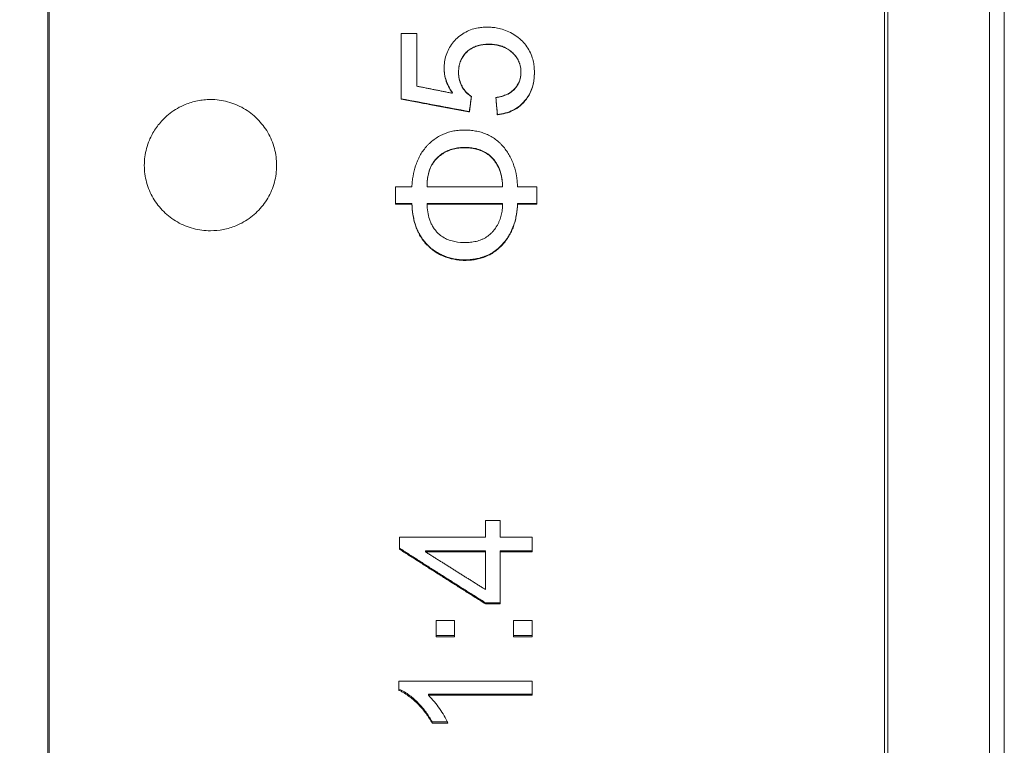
# Model space of a CAD drawing. Header units: millimetres. Extents: x 2024 to 2227, y -140 to -14.
# Tile 8 of 12: x 2117 to 2137, y -98 to -83. Entities that reach past the tile are written whole.
import ezdxf

# ---------------------------------------------------------------- set-up
doc = ezdxf.new("R2010")
doc.units = ezdxf.units.MM
doc.header["$LTSCALE"] = 0.03
doc.layers.get('0').update_dxf_attribs({"lineweight": 15})
doc.layers.add('1', color=7, linetype='Continuous', true_color=0xffffff)
doc.layers.add('5', color=7, linetype='Continuous', true_color=0xffffff)
doc.styles.get("Standard").update_dxf_attribs({"font": 'Roboto-Regular.ttf', "width": 0.85})
doc.dimstyles.new('1', dxfattribs={"dimscale": 20, "dimtxt": 0.18, "dimasz": 0.18, "dimexe": 0.18, "dimexo": 0.0625, "dimgap": 0.09, "dimtad": 1, "dimdsep": 46, "dimtxsty": 'Standard', "dimblk": 'OPEN30', "dimcen": 0.09, "dimadec": 0, "dimazin": 0, "dimtfac": 1, "dimtmove": 0, "dimatfit": 3, "dimldrblk": 'OPEN30', "dimfxl": 1, "dimtolj": 1, "dimtzin": 0, "dimarcsym": 0})

# ---------------------------------------------------------------- blocks, each defined once
blk = doc.blocks.new('_Open30')
at = {"color": 0, "linetype": 'ByBlock', "lineweight": -2}
for p, q in [((-1, 0.2679), (0, 0)), ((0, 0), (-1, -0.2679)), ((0, 0), (-1, 0))]:
    blk.add_line(p, q, dxfattribs=at)
blk = doc.blocks.new('*D9')
at = {"color": 0, "lineweight": -2}
for p, q in [((2055.605, -81.807), (2055.605, -133.293)), ((2179.54, -119.605), (2179.54, -133.293)), ((2059.205, -129.693), (2175.94, -129.693))]:
    blk.add_line(p, q, dxfattribs=at)
at = {"layer": 'Defpoints', "color": 0}
for p in [(2055.605, -80.557), (2179.54, -118.355), (2179.54, -129.693)]:
    blk.add_point(p, dxfattribs=at)
at = {"color": 0, "linetype": 'ByBlock', "lineweight": -2, "xscale": 3.6, "yscale": 3.6, "zscale": 3.6, "rotation": 180}
blk.add_blockref('_Open30', (2055.605, -129.693), dxfattribs=at)
at = {"color": 0, "linetype": 'ByBlock', "lineweight": -2, "xscale": 3.6, "yscale": 3.6, "zscale": 3.6}
blk.add_blockref('_Open30', (2179.54, -129.693), dxfattribs=at)
at = {"color": 0, "lineweight": 18, "insert": (2117.573, -125.281), "char_height": 3.6, "attachment_point": 5}
blk.add_mtext('\\A1;{\\A1;123.93 %%p 0.2 (\\C7;W.D. INF\\C256;)}', dxfattribs=at)

msp = doc.modelspace()

# ---------------------------------------------------------------- linework, layer by layer
at = {"layer": '1', "color": 7, "linetype": 'Continuous', "lineweight": 18}
for p, q in [((2135.111, -112.56), (2135.111, -48.56)), ((2118.015, -80.56), (2118.015, -112.56)), ((2137.179, -80.56), (2137.179, -112.56)), ((2137.481, -80.56), (2137.481, -112.258))]:
    msp.add_line(p, q, dxfattribs=at)
msp.add_open_spline([(2121.325, -87.42), (2121.266, -87.42), (2121.149, -87.413), (2120.975, -87.379), (2120.808, -87.323), (2120.65, -87.246), (2120.503, -87.149), (2120.37, -87.034), (2120.254, -86.904), (2120.156, -86.759), (2120.078, -86.602), (2120.021, -86.437), (2119.986, -86.266), (2119.975, -86.091), (2119.986, -85.917), (2120.02, -85.745), (2120.087, -85.551), (2120.198, -85.344), (2120.348, -85.162), (2120.502, -85.026), (2120.649, -84.928), (2120.795, -84.857), (2120.933, -84.807), (2121.061, -84.775), (2121.192, -84.756), (2121.34, -84.749), (2121.502, -84.759), (2121.675, -84.793), (2121.842, -84.851), (2122.001, -84.928), (2122.148, -85.026), (2122.28, -85.143), (2122.397, -85.275), (2122.495, -85.421), (2122.573, -85.579), (2122.63, -85.745), (2122.664, -85.917), (2122.675, -86.091), (2122.664, -86.266), (2122.63, -86.437), (2122.572, -86.602), (2122.495, -86.759), (2122.397, -86.904), (2122.28, -87.034), (2122.147, -87.149), (2122, -87.246), (2121.816, -87.335), (2121.59, -87.403), (2121.413, -87.42), (2121.325, -87.42)], degree=3, knots=[0, 0, 0, 0, 0.020831, 0.041498, 0.062365, 0.083174, 0.103857, 0.124779, 0.14565, 0.166373, 0.187309, 0.208248, 0.229005, 0.249939, 0.270924, 0.291689, 0.312596, 0.343919, 0.375147, 0.396023, 0.416726, 0.437619, 0.453264, 0.468774, 0.484304, 0.50001, 0.520867, 0.541535, 0.562383, 0.583271, 0.603975, 0.624856, 0.645738, 0.666487, 0.687462, 0.708363, 0.729129, 0.750118, 0.771047, 0.791804, 0.812749, 0.83368, 0.854403, 0.875279, 0.896196, 0.916879, 0.937692, 0.968896, 1, 1, 1, 1], dxfattribs=at)
at = {"layer": '5', "color": 7, "linetype": 'Continuous', "lineweight": 18}
for p, q in [((2118.041, -112.507), (2118.041, -64.931)), ((2135.041, -112.507), (2135.041, -64.931)), ((2125.207, -83.406), (2125.207, -84.744)), ((2125.525, -83.406), (2125.207, -83.406)), ((2125.525, -84.48), (2125.525, -83.406)), ((2126.635, -84.694), (2126.635, -84.688)), ((2126.594, -85.004), (2126.595, -84.997)), ((2127.164, -85.062), (2127.164, -85.055)), ((2127.059, -85.945), (2127.059, -85.936)), ((2125.09, -86.528), (2125.09, -86.879)), ((2125.423, -86.528), (2125.09, -86.528)), ((2125.732, -86.528), (2125.732, -86.518)), ((2127.271, -86.528), (2125.732, -86.528)), ((2127.271, -86.528), (2127.271, -86.518)), ((2127.968, -86.528), (2127.575, -86.528)), ((2127.968, -86.879), (2127.968, -86.528)), ((2125.423, -86.869), (2125.09, -86.869)), ((2125.09, -86.879), (2125.423, -86.879)), ((2125.423, -86.879), (2125.423, -86.869)), ((2125.732, -86.879), (2125.732, -86.869)), ((2127.271, -86.869), (2125.732, -86.869)), ((2125.732, -86.879), (2127.271, -86.879)), ((2127.271, -86.879), (2127.271, -86.869)), ((2127.575, -86.879), (2127.575, -86.869)), ((2127.968, -86.869), (2127.575, -86.869)), ((2127.575, -86.879), (2127.968, -86.879)), ((2126.92, -93.316), (2126.92, -93.651)), ((2127.224, -93.316), (2126.92, -93.316)), ((2127.224, -93.651), (2127.224, -93.316)), ((2126.92, -93.651), (2125.171, -93.651)), ((2125.171, -93.651), (2125.171, -93.898)), ((2127.871, -93.651), (2127.224, -93.651)), ((2127.871, -93.953), (2127.871, -93.651)), ((2125.703, -93.953), (2125.703, -93.932)), ((2126.92, -93.932), (2125.703, -93.932)), ((2125.703, -93.953), (2126.92, -93.953)), ((2126.92, -93.953), (2126.92, -93.932)), ((2126.92, -93.953), (2126.92, -94.717)), ((2127.224, -93.953), (2127.224, -93.932)), ((2127.871, -93.932), (2127.224, -93.932)), ((2127.224, -93.953), (2127.871, -93.953)), ((2127.224, -95.009), (2127.224, -93.953)), ((2126.92, -95.009), (2126.92, -94.987)), ((2127.224, -94.987), (2126.92, -94.987)), ((2126.92, -95.009), (2127.224, -95.009)), ((2125.915, -95.345), (2125.915, -95.68)), ((2126.293, -95.345), (2125.915, -95.345)), ((2126.293, -95.68), (2126.293, -95.345)), ((2127.493, -95.345), (2127.493, -95.68)), ((2127.871, -95.345), (2127.493, -95.345)), ((2127.871, -95.68), (2127.871, -95.345)), ((2126.293, -95.656), (2125.915, -95.656)), ((2125.915, -95.68), (2126.293, -95.68)), ((2127.871, -95.656), (2127.493, -95.656)), ((2127.493, -95.68), (2127.871, -95.68)), ((2125.16, -96.583), (2125.16, -96.769)), ((2127.871, -96.583), (2125.16, -96.583)), ((2127.871, -96.87), (2127.871, -96.583)), ((2125.759, -96.87), (2125.759, -96.844)), ((2127.871, -96.844), (2125.759, -96.844)), ((2125.759, -96.87), (2127.871, -96.87)), ((2125.837, -97.438), (2125.837, -97.411)), ((2126.158, -97.411), (2125.837, -97.411)), ((2125.837, -97.438), (2126.158, -97.438))]:
    msp.add_line(p, q, dxfattribs=at)
for centre, major_axis, ratio, start_param, end_param in [((2126.594, -80.557), (-168.656, 31.61), 0.02543, 1.567339, 1.575563), ((2126.635, -80.558), (4.13, 31.896), 0.016624, 4.574933, 4.584705), ((2127.164, -80.553), (-2.69, 31.915), 0.011925, 1.7004, 1.711314)]:
    msp.add_ellipse(centre, major_axis=major_axis, ratio=ratio, start_param=start_param, end_param=end_param, dxfattribs=at)
for points, knots in [([(2127.164, -85.062), (2127.281, -85.05), (2127.447, -85.005), (2127.632, -84.884), (2127.749, -84.761), (2127.828, -84.632), (2127.876, -84.51), (2127.903, -84.392), (2127.915, -84.292), (2127.918, -84.203), (2127.915, -84.113), (2127.903, -84.011), (2127.875, -83.892), (2127.824, -83.767), (2127.748, -83.647), (2127.65, -83.54), (2127.53, -83.445), (2127.401, -83.372), (2127.27, -83.321), (2127.147, -83.293), (2127.044, -83.281), (2126.954, -83.279), (2126.864, -83.282), (2126.763, -83.294), (2126.643, -83.323), (2126.519, -83.375), (2126.4, -83.451), (2126.292, -83.551), (2126.206, -83.662), (2126.142, -83.782), (2126.099, -83.913), (2126.079, -84.053), (2126.08, -84.203), (2126.119, -84.395), (2126.187, -84.535), (2126.25, -84.625)], [0, 0, 0, 0, 0.072917, 0.114583, 0.15625, 0.1875, 0.21875, 0.244792, 0.265625, 0.28125, 0.296875, 0.317708, 0.34375, 0.375, 0.40625, 0.4375, 0.46875, 0.5, 0.53125, 0.557292, 0.578125, 0.59375, 0.609375, 0.630208, 0.65625, 0.6875, 0.71875, 0.75, 0.78125, 0.8125, 0.84375, 0.875, 0.90625, 0.9375, 1, 1, 1, 1]), ([(2127.134, -84.71), (2127.168, -84.705), (2127.202, -84.698), (2127.269, -84.68), (2127.302, -84.67), (2127.35, -84.65), (2127.365, -84.643), (2127.388, -84.631), (2127.396, -84.626), (2127.411, -84.618), (2127.418, -84.613), (2127.454, -84.59), (2127.481, -84.568), (2127.517, -84.531), (2127.528, -84.518), (2127.55, -84.491), (2127.56, -84.477), (2127.588, -84.434), (2127.603, -84.403), (2127.618, -84.363), (2127.62, -84.355), (2127.625, -84.338), (2127.632, -84.313), (2127.637, -84.288), (2127.641, -84.254), (2127.643, -84.237), (2127.644, -84.203), (2127.645, -84.185), (2127.642, -84.134), (2127.638, -84.1), (2127.628, -84.058), (2127.626, -84.05), (2127.621, -84.033), (2127.619, -84.025), (2127.61, -84.001), (2127.604, -83.985), (2127.583, -83.938), (2127.565, -83.909), (2127.535, -83.867), (2127.524, -83.853), (2127.501, -83.828), (2127.477, -83.803), (2127.452, -83.78), (2127.425, -83.758), (2127.411, -83.748), (2127.368, -83.719), (2127.338, -83.702), (2127.291, -83.681), (2127.275, -83.675), (2127.242, -83.663), (2127.226, -83.658), (2127.176, -83.645), (2127.142, -83.638), (2127.074, -83.629), (2127.04, -83.627), (2126.971, -83.626), (2126.936, -83.627), (2126.868, -83.633), (2126.834, -83.638), (2126.784, -83.65), (2126.767, -83.654), (2126.734, -83.665), (2126.718, -83.67), (2126.67, -83.69), (2126.64, -83.706), (2126.597, -83.735), (2126.583, -83.745), (2126.556, -83.767), (2126.543, -83.779), (2126.507, -83.815), (2126.485, -83.841), (2126.456, -83.884), (2126.447, -83.899), (2126.431, -83.929), (2126.424, -83.945), (2126.404, -83.992), (2126.394, -84.025), (2126.38, -84.093), (2126.376, -84.127), (2126.373, -84.195), (2126.373, -84.229), (2126.378, -84.28), (2126.38, -84.297), (2126.387, -84.331), (2126.391, -84.347), (2126.405, -84.397), (2126.417, -84.428), (2126.44, -84.475), (2126.448, -84.49), (2126.466, -84.519), (2126.475, -84.533), (2126.496, -84.561), (2126.506, -84.574), (2126.529, -84.6), (2126.541, -84.612), (2126.579, -84.648), (2126.606, -84.669), (2126.635, -84.688)], [0, 0, 0, 0, 0.03125, 0.03125, 0.0625, 0.0625, 0.078125, 0.078125, 0.085938, 0.085938, 0.09375, 0.09375, 0.125, 0.125, 0.140625, 0.140625, 0.15625, 0.15625, 0.1875, 0.1875, 0.195313, 0.195313, 0.203125, 0.21875, 0.21875, 0.234375, 0.234375, 0.25, 0.25, 0.28125, 0.28125, 0.289063, 0.289063, 0.296875, 0.296875, 0.3125, 0.3125, 0.34375, 0.34375, 0.359375, 0.359375, 0.375, 0.390625, 0.390625, 0.40625, 0.40625, 0.4375, 0.4375, 0.453125, 0.453125, 0.46875, 0.46875, 0.5, 0.5, 0.53125, 0.53125, 0.5625, 0.5625, 0.59375, 0.59375, 0.609375, 0.609375, 0.625, 0.625, 0.65625, 0.65625, 0.671875, 0.671875, 0.6875, 0.6875, 0.71875, 0.71875, 0.734375, 0.734375, 0.75, 0.75, 0.78125, 0.78125, 0.8125, 0.8125, 0.84375, 0.84375, 0.859375, 0.859375, 0.875, 0.875, 0.90625, 0.90625, 0.921875, 0.921875, 0.9375, 0.9375, 0.953125, 0.953125, 0.96875, 0.96875, 1, 1, 1, 1]), ([(2126.635, -84.694), (2126.58, -84.659), (2126.509, -84.594), (2126.434, -84.477), (2126.395, -84.38), (2126.374, -84.276), (2126.372, -84.162), (2126.386, -84.056), (2126.416, -83.961), (2126.463, -83.874), (2126.526, -83.797), (2126.604, -83.731), (2126.693, -83.683), (2126.789, -83.651), (2126.882, -83.635), (2126.97, -83.63), (2127.061, -83.632), (2127.157, -83.644), (2127.257, -83.67), (2127.353, -83.713), (2127.447, -83.776), (2127.536, -83.866), (2127.601, -83.972), (2127.636, -84.081), (2127.647, -84.189), (2127.64, -84.288), (2127.617, -84.378), (2127.578, -84.461), (2127.522, -84.536), (2127.45, -84.602), (2127.332, -84.671), (2127.22, -84.703), (2127.134, -84.716)], [0, 0, 0, 0, 0.0625, 0.09375, 0.125, 0.15625, 0.1875, 0.21875, 0.25, 0.28125, 0.3125, 0.34375, 0.375, 0.40625, 0.432292, 0.453125, 0.473958, 0.5, 0.53125, 0.5625, 0.59375, 0.635417, 0.677083, 0.71875, 0.75, 0.78125, 0.8125, 0.84375, 0.875, 0.90625, 0.9375, 1, 1, 1, 1]), ([(2126.25, -84.618), (2126.187, -84.528), (2126.119, -84.389), (2126.089, -84.239), (2126.084, -84.184), (2126.083, -84.178)], [0, 0, 0, 0, 0.640615, 0.960922, 1, 1, 1, 1]), ([(2127.917, -84.194), (2127.917, -84.195), (2127.917, -84.223), (2127.915, -84.286), (2127.903, -84.386), (2127.876, -84.504), (2127.828, -84.626), (2127.749, -84.754), (2127.632, -84.877), (2127.447, -84.998), (2127.281, -85.043), (2127.164, -85.055)], [0, 0, 0, 0, 0.002328, 0.057754, 0.131656, 0.224033, 0.334885, 0.445738, 0.593541, 0.741344, 1, 1, 1, 1]), ([(2126.25, -84.625), (2126.251, -84.624), (2126.251, -84.623), (2126.251, -84.621), (2126.251, -84.62), (2126.251, -84.619)], [0, 0, 0, 0, 0.5, 0.5, 1, 1, 1, 1]), ([(2127.575, -86.528), (2127.573, -86.491), (2127.571, -86.454), (2127.564, -86.382), (2127.559, -86.345), (2127.541, -86.237), (2127.524, -86.167), (2127.489, -86.062), (2127.476, -86.028), (2127.446, -85.961), (2127.43, -85.928), (2127.377, -85.832), (2127.336, -85.772), (2127.276, -85.701), (2127.264, -85.688), (2127.238, -85.661), (2127.225, -85.648), (2127.185, -85.61), (2127.157, -85.586), (2127.098, -85.542), (2127.068, -85.521), (2127.002, -85.485), (2126.969, -85.468), (2126.901, -85.44), (2126.866, -85.428), (2126.813, -85.412), (2126.795, -85.408), (2126.758, -85.399), (2126.74, -85.395), (2126.685, -85.386), (2126.648, -85.381), (2126.575, -85.374), (2126.501, -85.371), (2126.427, -85.374), (2126.372, -85.378), (2126.353, -85.38), (2126.316, -85.385), (2126.298, -85.388), (2126.206, -85.405), (2126.135, -85.426), (2126.05, -85.463), (2126.034, -85.471), (2126, -85.487), (2125.984, -85.496), (2125.936, -85.524), (2125.874, -85.565), (2125.817, -85.612), (2125.776, -85.649), (2125.763, -85.662), (2125.737, -85.689), (2125.725, -85.702), (2125.688, -85.744), (2125.666, -85.773), (2125.624, -85.833), (2125.595, -85.88), (2125.57, -85.929), (2125.554, -85.962), (2125.546, -85.979), (2125.525, -86.03), (2125.512, -86.064), (2125.478, -86.168), (2125.461, -86.238), (2125.442, -86.346), (2125.437, -86.382), (2125.428, -86.455), (2125.425, -86.491), (2125.423, -86.528)], [0, 0, 0, 0, 0.03125, 0.03125, 0.0625, 0.0625, 0.125, 0.125, 0.15625, 0.15625, 0.1875, 0.1875, 0.25, 0.25, 0.265625, 0.265625, 0.28125, 0.28125, 0.3125, 0.3125, 0.34375, 0.34375, 0.375, 0.375, 0.40625, 0.40625, 0.421875, 0.421875, 0.4375, 0.4375, 0.46875, 0.46875, 0.5, 0.53125, 0.53125, 0.546875, 0.546875, 0.5625, 0.5625, 0.625, 0.625, 0.640625, 0.640625, 0.65625, 0.65625, 0.6875, 0.71875, 0.71875, 0.734375, 0.734375, 0.75, 0.75, 0.78125, 0.78125, 0.8125, 0.828125, 0.828125, 0.84375, 0.84375, 0.875, 0.875, 0.9375, 0.9375, 0.96875, 0.96875, 1, 1, 1, 1]), ([(2127.059, -85.936), (2127.045, -85.922), (2127.031, -85.909), (2127.001, -85.883), (2126.986, -85.871), (2126.938, -85.836), (2126.905, -85.816), (2126.852, -85.791), (2126.834, -85.784), (2126.797, -85.77), (2126.778, -85.764), (2126.722, -85.748), (2126.684, -85.74), (2126.607, -85.73), (2126.568, -85.727), (2126.49, -85.725), (2126.45, -85.726), (2126.373, -85.732), (2126.335, -85.738), (2126.277, -85.75), (2126.258, -85.755), (2126.221, -85.766), (2126.202, -85.772), (2126.147, -85.793), (2126.112, -85.81), (2126.062, -85.839), (2126.045, -85.85), (2126.013, -85.872), (2125.998, -85.884), (2125.953, -85.921), (2125.925, -85.948), (2125.888, -85.992), (2125.876, -86.007), (2125.859, -86.031), (2125.854, -86.039), (2125.843, -86.056), (2125.838, -86.064), (2125.814, -86.106), (2125.799, -86.141), (2125.779, -86.196), (2125.773, -86.214), (2125.763, -86.251), (2125.759, -86.27), (2125.747, -86.327), (2125.742, -86.365), (2125.734, -86.441), (2125.733, -86.48), (2125.732, -86.518)], [0, 0, 0, 0, 0.03125, 0.03125, 0.0625, 0.0625, 0.125, 0.125, 0.15625, 0.15625, 0.1875, 0.1875, 0.25, 0.25, 0.3125, 0.3125, 0.375, 0.375, 0.4375, 0.4375, 0.46875, 0.46875, 0.5, 0.5, 0.5625, 0.5625, 0.59375, 0.59375, 0.625, 0.625, 0.6875, 0.6875, 0.71875, 0.71875, 0.734375, 0.734375, 0.75, 0.75, 0.8125, 0.8125, 0.84375, 0.84375, 0.875, 0.875, 0.9375, 0.9375, 1, 1, 1, 1]), ([(2125.732, -86.528), (2125.733, -86.508), (2125.733, -86.489), (2125.735, -86.451), (2125.736, -86.431), (2125.741, -86.374), (2125.747, -86.336), (2125.762, -86.261), (2125.772, -86.225), (2125.791, -86.171), (2125.798, -86.153), (2125.814, -86.117), (2125.823, -86.1), (2125.852, -86.049), (2125.874, -86.017), (2125.911, -85.973), (2125.924, -85.959), (2125.952, -85.931), (2125.966, -85.918), (2126.011, -85.88), (2126.043, -85.858), (2126.094, -85.829), (2126.111, -85.82), (2126.147, -85.803), (2126.165, -85.795), (2126.219, -85.774), (2126.257, -85.763), (2126.314, -85.75), (2126.333, -85.747), (2126.372, -85.741), (2126.392, -85.739), (2126.45, -85.734), (2126.489, -85.733), (2126.567, -85.735), (2126.606, -85.738), (2126.664, -85.746), (2126.683, -85.749), (2126.722, -85.757), (2126.741, -85.762), (2126.797, -85.778), (2126.834, -85.791), (2126.887, -85.816), (2126.904, -85.825), (2126.938, -85.846), (2126.954, -85.856), (2127.002, -85.891), (2127.031, -85.916), (2127.059, -85.945)], [0, 0, 0, 0, 0.03125, 0.03125, 0.0625, 0.0625, 0.125, 0.125, 0.1875, 0.1875, 0.21875, 0.21875, 0.25, 0.25, 0.3125, 0.3125, 0.34375, 0.34375, 0.375, 0.375, 0.4375, 0.4375, 0.46875, 0.46875, 0.5, 0.5, 0.5625, 0.5625, 0.59375, 0.59375, 0.625, 0.625, 0.6875, 0.6875, 0.75, 0.75, 0.78125, 0.78125, 0.8125, 0.8125, 0.875, 0.875, 0.90625, 0.90625, 0.9375, 0.9375, 1, 1, 1, 1]), ([(2127.271, -86.518), (2127.27, -86.492), (2127.268, -86.466), (2127.263, -86.413), (2127.26, -86.387), (2127.252, -86.335), (2127.247, -86.309), (2127.235, -86.257), (2127.227, -86.232), (2127.202, -86.157), (2127.181, -86.109), (2127.148, -86.052), (2127.141, -86.041), (2127.126, -86.019), (2127.118, -86.008), (2127.094, -85.976), (2127.077, -85.956), (2127.059, -85.936)], [0, 0, 0, 0, 0.125, 0.125, 0.25, 0.25, 0.375, 0.375, 0.5, 0.5, 0.75, 0.75, 0.8125, 0.8125, 0.875, 0.875, 1, 1, 1, 1]), ([(2127.059, -85.945), (2127.077, -85.964), (2127.094, -85.985), (2127.118, -86.017), (2127.126, -86.028), (2127.141, -86.05), (2127.148, -86.061), (2127.181, -86.118), (2127.202, -86.166), (2127.228, -86.242), (2127.235, -86.267), (2127.247, -86.319), (2127.252, -86.344), (2127.264, -86.422), (2127.269, -86.475), (2127.271, -86.528)], [0, 0, 0, 0, 0.125, 0.125, 0.1875, 0.1875, 0.25, 0.25, 0.5, 0.5, 0.625, 0.625, 0.75, 0.75, 1, 1, 1, 1]), ([(2127.575, -86.869), (2127.572, -86.942), (2127.565, -87.015), (2127.55, -87.104), (2127.546, -87.122), (2127.539, -87.158), (2127.535, -87.176), (2127.522, -87.229), (2127.512, -87.264), (2127.477, -87.366), (2127.448, -87.432), (2127.403, -87.512), (2127.393, -87.527), (2127.374, -87.558), (2127.343, -87.604), (2127.309, -87.646), (2127.261, -87.701), (2127.236, -87.727), (2127.195, -87.764), (2127.182, -87.777), (2127.153, -87.8), (2127.139, -87.812), (2127.065, -87.866), (2127.001, -87.902), (2126.917, -87.938), (2126.899, -87.944), (2126.865, -87.957), (2126.847, -87.963), (2126.793, -87.978), (2126.757, -87.987), (2126.684, -88), (2126.648, -88.004), (2126.592, -88.009), (2126.574, -88.01), (2126.536, -88.011), (2126.518, -88.011), (2126.425, -88.011), (2126.351, -88.004), (2126.261, -87.987), (2126.242, -87.983), (2126.206, -87.974), (2126.188, -87.969), (2126.135, -87.953), (2126.1, -87.94), (2126.033, -87.912), (2126, -87.896), (2125.936, -87.861), (2125.905, -87.842), (2125.859, -87.81), (2125.844, -87.799), (2125.815, -87.776), (2125.773, -87.741), (2125.734, -87.702), (2125.686, -87.648), (2125.663, -87.62), (2125.631, -87.575), (2125.621, -87.56), (2125.601, -87.529), (2125.592, -87.513), (2125.565, -87.466), (2125.549, -87.433), (2125.52, -87.367), (2125.507, -87.333), (2125.485, -87.264), (2125.475, -87.228), (2125.458, -87.157), (2125.451, -87.122), (2125.434, -87.014), (2125.427, -86.942), (2125.423, -86.869)], [0, 0, 0, 0, 0.0625, 0.0625, 0.078125, 0.078125, 0.09375, 0.09375, 0.125, 0.125, 0.1875, 0.1875, 0.203125, 0.203125, 0.21875, 0.25, 0.25, 0.28125, 0.28125, 0.296875, 0.296875, 0.3125, 0.3125, 0.375, 0.375, 0.390625, 0.390625, 0.40625, 0.40625, 0.4375, 0.4375, 0.46875, 0.46875, 0.484375, 0.484375, 0.5, 0.5, 0.5625, 0.5625, 0.578125, 0.578125, 0.59375, 0.59375, 0.625, 0.625, 0.65625, 0.65625, 0.6875, 0.6875, 0.703125, 0.703125, 0.71875, 0.75, 0.75, 0.78125, 0.78125, 0.796875, 0.796875, 0.8125, 0.8125, 0.84375, 0.84375, 0.875, 0.875, 0.90625, 0.90625, 0.9375, 0.9375, 1, 1, 1, 1]), ([(2125.423, -86.879), (2125.427, -86.952), (2125.434, -87.024), (2125.457, -87.168), (2125.473, -87.238), (2125.507, -87.342), (2125.519, -87.377), (2125.548, -87.443), (2125.564, -87.476), (2125.6, -87.539), (2125.619, -87.569), (2125.661, -87.628), (2125.684, -87.657), (2125.72, -87.698), (2125.733, -87.711), (2125.759, -87.737), (2125.799, -87.775), (2125.842, -87.809), (2125.901, -87.851), (2125.933, -87.871), (2125.981, -87.897), (2125.997, -87.906), (2126.031, -87.922), (2126.048, -87.93), (2126.133, -87.966), (2126.203, -87.987), (2126.313, -88.008), (2126.35, -88.014), (2126.424, -88.021), (2126.461, -88.023), (2126.535, -88.023), (2126.572, -88.022), (2126.627, -88.018), (2126.646, -88.016), (2126.683, -88.011), (2126.701, -88.008), (2126.793, -87.992), (2126.864, -87.972), (2126.949, -87.936), (2126.966, -87.928), (2126.999, -87.912), (2127.015, -87.903), (2127.063, -87.876), (2127.094, -87.856), (2127.153, -87.812), (2127.181, -87.789), (2127.235, -87.739), (2127.261, -87.713), (2127.333, -87.63), (2127.375, -87.571), (2127.42, -87.491), (2127.429, -87.475), (2127.446, -87.442), (2127.469, -87.393), (2127.489, -87.342), (2127.512, -87.273), (2127.522, -87.239), (2127.535, -87.186), (2127.539, -87.168), (2127.546, -87.132), (2127.55, -87.114), (2127.565, -87.024), (2127.572, -86.952), (2127.575, -86.879)], [0, 0, 0, 0, 0.0625, 0.0625, 0.125, 0.125, 0.15625, 0.15625, 0.1875, 0.1875, 0.21875, 0.21875, 0.25, 0.25, 0.265625, 0.265625, 0.28125, 0.3125, 0.3125, 0.34375, 0.34375, 0.359375, 0.359375, 0.375, 0.375, 0.4375, 0.4375, 0.46875, 0.46875, 0.5, 0.5, 0.53125, 0.53125, 0.546875, 0.546875, 0.5625, 0.5625, 0.625, 0.625, 0.640625, 0.640625, 0.65625, 0.65625, 0.6875, 0.6875, 0.71875, 0.71875, 0.75, 0.75, 0.8125, 0.8125, 0.828125, 0.828125, 0.84375, 0.875, 0.875, 0.90625, 0.90625, 0.921875, 0.921875, 0.9375, 0.9375, 1, 1, 1, 1]), ([(2125.941, -87.456), (2125.923, -87.437), (2125.906, -87.416), (2125.882, -87.385), (2125.874, -87.374), (2125.86, -87.352), (2125.853, -87.341), (2125.833, -87.307), (2125.821, -87.284), (2125.8, -87.237), (2125.791, -87.212), (2125.766, -87.138), (2125.755, -87.087), (2125.739, -86.983), (2125.734, -86.931), (2125.732, -86.879)], [0, 0, 0, 0, 0.125, 0.125, 0.1875, 0.1875, 0.25, 0.25, 0.375, 0.375, 0.5, 0.5, 0.75, 0.75, 1, 1, 1, 1]), ([(2127.271, -86.879), (2127.27, -86.898), (2127.269, -86.917), (2127.267, -86.955), (2127.265, -86.974), (2127.258, -87.031), (2127.252, -87.069), (2127.233, -87.142), (2127.222, -87.178), (2127.201, -87.231), (2127.193, -87.249), (2127.176, -87.284), (2127.167, -87.301), (2127.138, -87.35), (2127.117, -87.382), (2127.081, -87.427), (2127.068, -87.441), (2127.048, -87.462), (2127.041, -87.469), (2127.027, -87.483), (2127.02, -87.489), (2126.984, -87.521), (2126.953, -87.543), (2126.903, -87.572), (2126.886, -87.581), (2126.851, -87.597), (2126.833, -87.605), (2126.778, -87.625), (2126.74, -87.635), (2126.683, -87.646), (2126.664, -87.649), (2126.626, -87.654), (2126.606, -87.656), (2126.509, -87.663), (2126.431, -87.661), (2126.317, -87.646), (2126.278, -87.638), (2126.222, -87.623), (2126.203, -87.617), (2126.166, -87.604), (2126.148, -87.597), (2126.096, -87.573), (2126.062, -87.554), (2125.998, -87.509), (2125.968, -87.484), (2125.941, -87.456)], [0, 0, 0, 0, 0.03125, 0.03125, 0.0625, 0.0625, 0.125, 0.125, 0.1875, 0.1875, 0.21875, 0.21875, 0.25, 0.25, 0.3125, 0.3125, 0.34375, 0.34375, 0.359375, 0.359375, 0.375, 0.375, 0.4375, 0.4375, 0.46875, 0.46875, 0.5, 0.5, 0.5625, 0.5625, 0.59375, 0.59375, 0.625, 0.625, 0.75, 0.75, 0.8125, 0.8125, 0.84375, 0.84375, 0.875, 0.875, 0.9375, 0.9375, 1, 1, 1, 1]), ([(2125.837, -97.411), (2125.819, -97.378), (2125.799, -97.344), (2125.757, -97.279), (2125.713, -97.214), (2125.665, -97.152), (2125.613, -97.092), (2125.587, -97.062), (2125.53, -97.004), (2125.501, -96.976), (2125.44, -96.922), (2125.408, -96.896), (2125.342, -96.846), (2125.308, -96.823), (2125.237, -96.78), (2125.199, -96.76), (2125.16, -96.743)], [0, 0, 0, 0, 0.125, 0.125, 0.25, 0.375, 0.375, 0.5, 0.5, 0.625, 0.625, 0.75, 0.75, 0.875, 0.875, 1, 1, 1, 1]), ([(2125.16, -96.769), (2125.18, -96.777), (2125.199, -96.786), (2125.237, -96.806), (2125.255, -96.817), (2125.309, -96.849), (2125.343, -96.873), (2125.409, -96.922), (2125.44, -96.948), (2125.501, -97.002), (2125.53, -97.03), (2125.587, -97.088), (2125.613, -97.117), (2125.664, -97.178), (2125.689, -97.209), (2125.758, -97.305), (2125.8, -97.37), (2125.837, -97.438)], [0, 0, 0, 0, 0.0625, 0.0625, 0.125, 0.125, 0.25, 0.25, 0.375, 0.375, 0.5, 0.5, 0.625, 0.625, 0.75, 0.75, 1, 1, 1, 1]), ([(2126.158, -97.438), (2126.135, -97.386), (2126.109, -97.335), (2126.051, -97.236), (2126.02, -97.188), (2125.954, -97.092), (2125.919, -97.045), (2125.844, -96.954), (2125.803, -96.911), (2125.759, -96.87)], [0, 0, 0, 0, 0.25, 0.25, 0.5, 0.5, 0.75, 0.75, 1, 1, 1, 1])]:
    msp.add_open_spline(points, degree=3, knots=knots, dxfattribs=at)
for points, degree in [([(2126.373, -84.194), (2126.373, -84.197), (2126.373, -84.2)], 2), ([(2127.644, -84.198), (2127.644, -84.195), (2127.644, -84.192)], 2), ([(2126.25, -84.625), (2126.238, -84.622), (2126.212, -84.617), (2126.174, -84.61), (2126.136, -84.602), (2126.098, -84.594), (2126.059, -84.587), (2126.021, -84.579), (2125.983, -84.571), (2125.945, -84.564), (2125.907, -84.556), (2125.868, -84.549), (2125.83, -84.541), (2125.792, -84.533), (2125.754, -84.526), (2125.716, -84.518), (2125.677, -84.51), (2125.639, -84.503), (2125.601, -84.495), (2125.563, -84.488), (2125.537, -84.482), (2125.525, -84.48)], 3), ([(2125.207, -84.744), (2125.232, -84.748), (2125.28, -84.757), (2125.353, -84.771), (2125.426, -84.785), (2125.499, -84.798), (2125.572, -84.812), (2125.645, -84.826), (2125.718, -84.839), (2125.791, -84.853), (2125.864, -84.867), (2125.937, -84.88), (2126.01, -84.894), (2126.083, -84.908), (2126.156, -84.921), (2126.229, -84.935), (2126.302, -84.949), (2126.375, -84.962), (2126.448, -84.976), (2126.521, -84.99), (2126.57, -84.999), (2126.594, -85.004)], 3), ([(2126.594, -85.004), (2126.595, -84.998), (2126.597, -84.987), (2126.599, -84.971), (2126.601, -84.955), (2126.603, -84.938), (2126.605, -84.922), (2126.607, -84.906), (2126.609, -84.89), (2126.612, -84.873), (2126.614, -84.857), (2126.616, -84.841), (2126.618, -84.824), (2126.62, -84.808), (2126.622, -84.792), (2126.624, -84.776), (2126.627, -84.759), (2126.629, -84.743), (2126.631, -84.727), (2126.633, -84.71), (2126.634, -84.7), (2126.635, -84.694)], 3), ([(2127.134, -84.716), (2127.134, -84.722), (2127.135, -84.734), (2127.137, -84.753), (2127.139, -84.771), (2127.14, -84.789), (2127.142, -84.807), (2127.143, -84.825), (2127.145, -84.844), (2127.146, -84.862), (2127.148, -84.88), (2127.15, -84.898), (2127.151, -84.916), (2127.153, -84.934), (2127.154, -84.953), (2127.156, -84.971), (2127.157, -84.989), (2127.159, -85.007), (2127.16, -85.025), (2127.162, -85.044), (2127.163, -85.056), (2127.164, -85.062)], 3), ([(2126.92, -94.987), (2126.89, -94.968), (2126.828, -94.929), (2126.736, -94.871), (2126.644, -94.813), (2126.552, -94.755), (2126.46, -94.697), (2126.368, -94.639), (2126.276, -94.58), (2126.184, -94.522), (2126.092, -94.464), (2126, -94.405), (2125.908, -94.347), (2125.815, -94.288), (2125.723, -94.23), (2125.631, -94.171), (2125.539, -94.112), (2125.447, -94.053), (2125.355, -93.995), (2125.263, -93.936), (2125.202, -93.896), (2125.171, -93.877)], 3), ([(2125.171, -93.898), (2125.202, -93.917), (2125.263, -93.957), (2125.355, -94.016), (2125.447, -94.075), (2125.539, -94.133), (2125.631, -94.192), (2125.723, -94.251), (2125.815, -94.31), (2125.908, -94.368), (2126, -94.427), (2126.092, -94.485), (2126.184, -94.544), (2126.276, -94.602), (2126.368, -94.661), (2126.46, -94.719), (2126.552, -94.777), (2126.644, -94.835), (2126.736, -94.893), (2126.828, -94.951), (2126.89, -94.99), (2126.92, -95.009)], 3), ([(2126.92, -94.717), (2126.899, -94.704), (2126.856, -94.677), (2126.792, -94.637), (2126.728, -94.597), (2126.664, -94.557), (2126.6, -94.517), (2126.536, -94.477), (2126.472, -94.437), (2126.408, -94.397), (2126.344, -94.356), (2126.28, -94.316), (2126.216, -94.276), (2126.152, -94.236), (2126.088, -94.195), (2126.024, -94.155), (2125.96, -94.115), (2125.896, -94.074), (2125.832, -94.034), (2125.767, -93.993), (2125.725, -93.966), (2125.703, -93.953)], 3)]:
    msp.add_open_spline(points, degree=degree, dxfattribs=at)

# ---------------------------------------------------------------- dimensions: what is measured, and where the dimension line sits
at = {"lineweight": 18}
dim = msp.add_linear_dim(base=(2179.54, -129.693), p1=(2055.605, -80.557), p2=(2179.54, -118.355), text='{\\A1;123.93 %%p 0.2 (\\C7;W.D. INF\\C256;)}', dimstyle='1', override={"dimtxsty": 'Standard', "dimtol": 1, "dimtp": 0.2, "dimtm": 0.2, "dimtdec": 3, "dimtzin": 8}, dxfattribs=at)
dim.commit()
dim.dimension.update_dxf_attribs({"geometry": '*D9', "text_midpoint": (2117.573, -129.693), "dimtype": 160})

doc.saveas('drawing.dxf')
